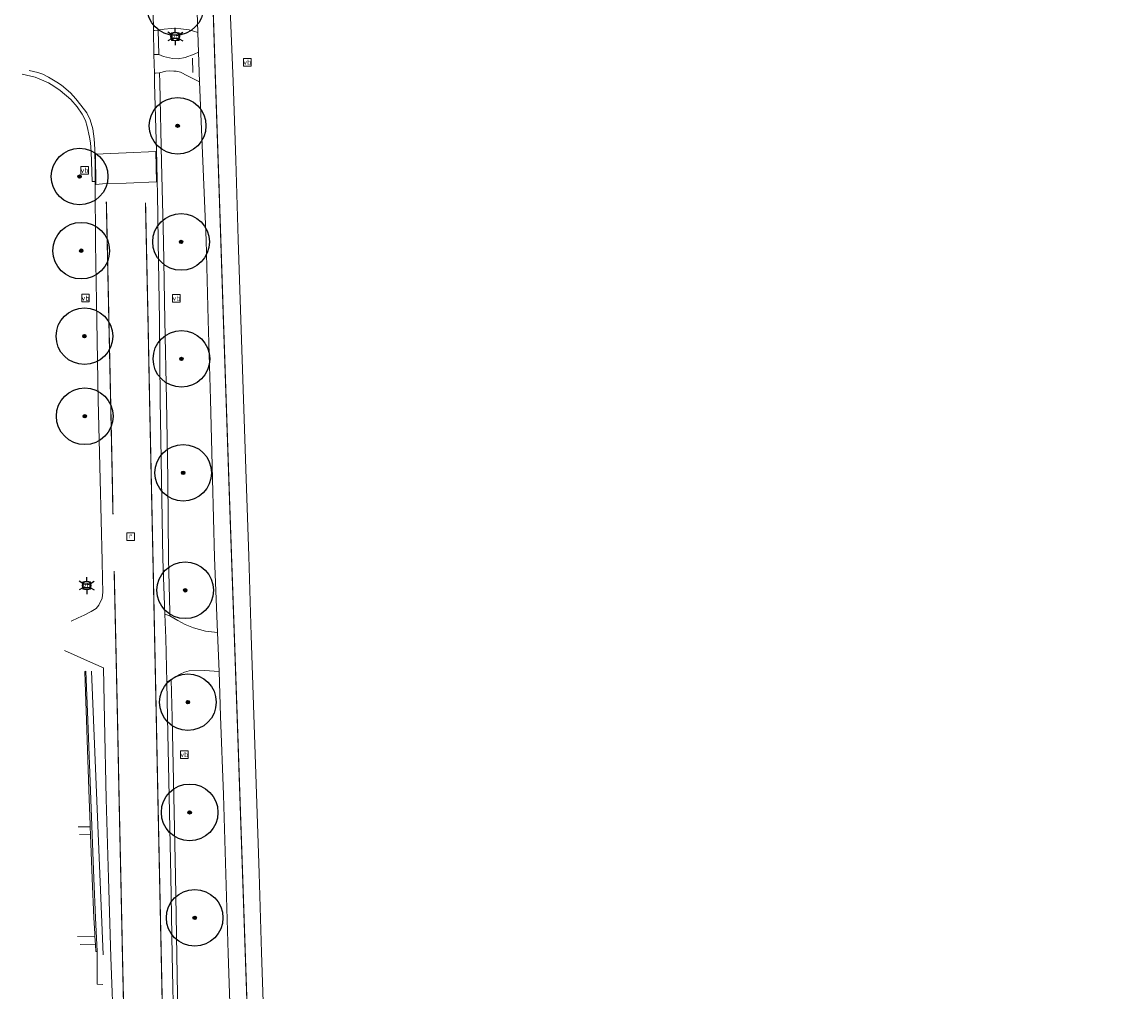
# Model space of a CAD drawing. Header units: metres. Extents: x 158617 to 160793, y 403981 to 406120.
# Tile 3 of 36: x 158652 to 158749, y 404121 to 404206. Entities that reach past the tile are written whole.
import ezdxf
from ezdxf.enums import TextEntityAlignment as Align

# ---------------------------------------------------------------- set-up
doc = ezdxf.new("R2010")
doc.units = ezdxf.units.M
doc.linetypes.add('VW-11_STREEP', pattern=[2, 1, -1])
doc.linetypes.add('VW-30270_STREEP', pattern=[3, 0.3, -2.7])
doc.layers.get('0').update_dxf_attribs({"color": 151})
for name, color, linetype, lineweight in [('B-WE-GR-BOOM-S', 90, 'Continuous', 25), ('B-WE-IE-MEUBILAIR_WEGMEUBILAIR_LICHTMAST-S', 7, 'Continuous', 25), ('B-WE-IE-MEUBILAIR_WEGMEUBILAIR_VERKEERSBORD-S', 7, 'Continuous', 25), ('B-WE-RI-GWA_RIOOLPUT-S', 30, 'Continuous', 25), ('B-WE-VH-DREMPEL-O', 30, 'Continuous', 18), ('B-WE-VH-GOOT-O', 170, 'Continuous', 18), ('B-WE-VH-KANTOPSLUITING_ACHTERKANTBAND-O', 50, 'Continuous', 18), ('B-WE-VH-KANTVERHARDING-O', 60, 'Continuous', 18), ('B-WE-VH-MATERIAALGRENS-O', 7, 'Continuous', 18), ('B-WE-VH-VERHARDING_ASFALT-O', 252, 'Continuous', 18), ('B-WE-VW-MARKERING_DWARS_DRIEHOEK-G', 7, 'VW-HAAIETAND50-L-B', 18), ('B-WE-VW-MARKERING_LANGS_STREEP_11_010-G', 7, 'VW-11_STREEP', 13), ('B-WE-VW-MARKERING_LANGS_STREEP_30270_010-G', 7, 'VW-30270_STREEP', 13)]:
    doc.layers.add(name, color=color, linetype=linetype, lineweight=lineweight)
doc.styles.add('NLCS-ISO', font='NLCS-ISO.TTF')
doc.linetypes.add('VW-HAAIETAND50-L-B', pattern='A,0,-0.5,[138,NLCS.SHX,S=1,R=0,X=-0.625,Y=-0.25],-0.5', length=1)

# ---------------------------------------------------------------- blocks, each defined once
blk = doc.blocks.new('SRI-PUT_INSPECTIEPUT_RIOOLPUT-SO')
at = {"color": 0, "linetype": 'ByBlock', "lineweight": 18}
blk.add_lwpolyline([(-1.12, -1.12), (1.12, -1.12), (1.12, 1.12), (-1.12, 1.12)], close=True, dxfattribs=at)
at = {"color": 0, "linetype": 'ByBlock', "lineweight": 18, "style": 'NLCS-ISO'}
blk.add_text('r', height=1.5, dxfattribs=at).set_placement((0, 0.28), align=Align.MIDDLE_CENTER)
blk = doc.blocks.new('B-SIE-WEG_LICHTMAST-SO')
at = {"ltscale": 0.1}
for p, q in [((-1.1, 0.63), (-2.19, 1.27)), ((0, 1.27), (0, 2.53)), ((1.1, 0.63), (2.19, 1.27)), ((-1.1, -0.63), (-2.19, -1.27)), ((0, -1.27), (0, -2.53)), ((1.1, -0.63), (2.19, -1.27))]:
    blk.add_line(p, q, dxfattribs=at)
at = {"flags": 128}
for points in [[(-1.16, 0.5), (1.16, 0.5)], [(-1.16, -0.5), (1.16, -0.5)]]:
    blk.add_lwpolyline(points, dxfattribs=at)
at = {"ltscale": 0.1}
blk.add_circle((0, 0), 1.27, dxfattribs=at)
at = {"style": 'NLCS-ISO'}
blk.add_attdef('TYPE', text='', height=1.8, dxfattribs=at).set_placement((0, 2.53), align=Align.BOTTOM_CENTER)
blk = doc.blocks.new('SIE-WEG_VERKEERSBORD-SO')
at = {"color": 0, "linetype": 'ByBlock', "lineweight": 18}
blk.add_lwpolyline([(-1.125, -1.125), (1.125, -1.125), (1.125, 1.125), (-1.125, 1.125)], close=True, dxfattribs=at)
at = {"color": 0, "linetype": 'ByBlock', "lineweight": 18, "style": 'NLCS-ISO'}
blk.add_text('vb', height=1.5, dxfattribs=at).set_placement((0, 0), align=Align.MIDDLE_CENTER)
blk = doc.blocks.new('SGR-BOOM_01-flat-150')
at = {"layer": 'B-WE-GR-BOOM-S', "ltscale": 0.1}
h = blk.add_hatch(color=256, dxfattribs=at)
edge = h.paths.add_edge_path()
edge.add_arc((0, 0), 0.15, 0, 360)
at = {"layer": 'B-WE-GR-BOOM-S'}
for radius in [2.5, 0.045]:
    blk.add_circle((0, 0), radius, dxfattribs=at)
at = {"layer": 'B-WE-GR-BOOM-S', "ltscale": 0.1}
blk.add_circle((0, 0), 0.15, dxfattribs=at)
blk = doc.blocks.new('SGR-BOOM_01-flat-151')
at = {"layer": 'B-WE-GR-BOOM-S', "ltscale": 0.1}
h = blk.add_hatch(color=256, dxfattribs=at)
edge = h.paths.add_edge_path()
edge.add_arc((0, 0), 0.15, 0, 360)
at = {"layer": 'B-WE-GR-BOOM-S'}
for radius in [2.5, 0.045]:
    blk.add_circle((0, 0), radius, dxfattribs=at)
at = {"layer": 'B-WE-GR-BOOM-S', "ltscale": 0.1}
blk.add_circle((0, 0), 0.15, dxfattribs=at)
blk = doc.blocks.new('SGR-BOOM_01-flat-152')
at = {"layer": 'B-WE-GR-BOOM-S', "ltscale": 0.1}
h = blk.add_hatch(color=256, dxfattribs=at)
edge = h.paths.add_edge_path()
edge.add_arc((0, 0), 0.15, 0, 360)
at = {"layer": 'B-WE-GR-BOOM-S'}
for radius in [2.5, 0.045]:
    blk.add_circle((0, 0), radius, dxfattribs=at)
at = {"layer": 'B-WE-GR-BOOM-S', "ltscale": 0.1}
blk.add_circle((0, 0), 0.15, dxfattribs=at)
blk = doc.blocks.new('SGR-BOOM_01-flat-153')
at = {"layer": 'B-WE-GR-BOOM-S', "ltscale": 0.1}
h = blk.add_hatch(color=256, dxfattribs=at)
edge = h.paths.add_edge_path()
edge.add_arc((0, 0), 0.15, 0, 360)
at = {"layer": 'B-WE-GR-BOOM-S'}
for radius in [2.5, 0.045]:
    blk.add_circle((0, 0), radius, dxfattribs=at)
at = {"layer": 'B-WE-GR-BOOM-S', "ltscale": 0.1}
blk.add_circle((0, 0), 0.15, dxfattribs=at)
blk = doc.blocks.new('SGR-BOOM_01-flat-154')
at = {"layer": 'B-WE-GR-BOOM-S', "ltscale": 0.1}
h = blk.add_hatch(color=256, dxfattribs=at)
edge = h.paths.add_edge_path()
edge.add_arc((0, 0), 0.15, 0, 360)
at = {"layer": 'B-WE-GR-BOOM-S'}
for radius in [2.5, 0.045]:
    blk.add_circle((0, 0), radius, dxfattribs=at)
at = {"layer": 'B-WE-GR-BOOM-S', "ltscale": 0.1}
blk.add_circle((0, 0), 0.15, dxfattribs=at)
blk = doc.blocks.new('SGR-BOOM_01-flat-155')
at = {"layer": 'B-WE-GR-BOOM-S', "ltscale": 0.1}
h = blk.add_hatch(color=256, dxfattribs=at)
edge = h.paths.add_edge_path()
edge.add_arc((0, 0), 0.15, 0, 360)
at = {"layer": 'B-WE-GR-BOOM-S'}
for radius in [2.5, 0.045]:
    blk.add_circle((0, 0), radius, dxfattribs=at)
at = {"layer": 'B-WE-GR-BOOM-S', "ltscale": 0.1}
blk.add_circle((0, 0), 0.15, dxfattribs=at)
blk = doc.blocks.new('SGR-BOOM_01-flat-156')
at = {"layer": 'B-WE-GR-BOOM-S', "ltscale": 0.1}
h = blk.add_hatch(color=256, dxfattribs=at)
edge = h.paths.add_edge_path()
edge.add_arc((0, 0), 0.15, 0, 360)
at = {"layer": 'B-WE-GR-BOOM-S'}
for radius in [2.5, 0.045]:
    blk.add_circle((0, 0), radius, dxfattribs=at)
at = {"layer": 'B-WE-GR-BOOM-S', "ltscale": 0.1}
blk.add_circle((0, 0), 0.15, dxfattribs=at)
blk = doc.blocks.new('SGR-BOOM_01-flat-157')
at = {"layer": 'B-WE-GR-BOOM-S', "ltscale": 0.1}
h = blk.add_hatch(color=256, dxfattribs=at)
edge = h.paths.add_edge_path()
edge.add_arc((0, 0), 0.15, 0, 360)
at = {"layer": 'B-WE-GR-BOOM-S'}
for radius in [2.5, 0.045]:
    blk.add_circle((0, 0), radius, dxfattribs=at)
at = {"layer": 'B-WE-GR-BOOM-S', "ltscale": 0.1}
blk.add_circle((0, 0), 0.15, dxfattribs=at)
blk = doc.blocks.new('SGR-BOOM_01-flat-158')
at = {"layer": 'B-WE-GR-BOOM-S', "ltscale": 0.1}
h = blk.add_hatch(color=256, dxfattribs=at)
edge = h.paths.add_edge_path()
edge.add_arc((0, 0), 0.15, 0, 360)
at = {"layer": 'B-WE-GR-BOOM-S'}
for radius in [2.5, 0.045]:
    blk.add_circle((0, 0), radius, dxfattribs=at)
at = {"layer": 'B-WE-GR-BOOM-S', "ltscale": 0.1}
blk.add_circle((0, 0), 0.15, dxfattribs=at)
blk = doc.blocks.new('SGR-BOOM_01-flat-159')
at = {"layer": 'B-WE-GR-BOOM-S', "ltscale": 0.1}
h = blk.add_hatch(color=256, dxfattribs=at)
edge = h.paths.add_edge_path()
edge.add_arc((0, 0), 0.15, 0, 360)
at = {"layer": 'B-WE-GR-BOOM-S'}
for radius in [2.5, 0.045]:
    blk.add_circle((0, 0), radius, dxfattribs=at)
at = {"layer": 'B-WE-GR-BOOM-S', "ltscale": 0.1}
blk.add_circle((0, 0), 0.15, dxfattribs=at)
blk = doc.blocks.new('SGR-BOOM_01-flat-160')
at = {"layer": 'B-WE-GR-BOOM-S', "ltscale": 0.1}
h = blk.add_hatch(color=256, dxfattribs=at)
edge = h.paths.add_edge_path()
edge.add_arc((0, 0), 0.15, 0, 360)
at = {"layer": 'B-WE-GR-BOOM-S'}
for radius in [2.5, 0.045]:
    blk.add_circle((0, 0), radius, dxfattribs=at)
at = {"layer": 'B-WE-GR-BOOM-S', "ltscale": 0.1}
blk.add_circle((0, 0), 0.15, dxfattribs=at)
blk = doc.blocks.new('SGR-BOOM_01-flat-161')
at = {"layer": 'B-WE-GR-BOOM-S', "ltscale": 0.1}
h = blk.add_hatch(color=256, dxfattribs=at)
edge = h.paths.add_edge_path()
edge.add_arc((0, 0), 0.15, 0, 360)
at = {"layer": 'B-WE-GR-BOOM-S'}
for radius in [2.5, 0.045]:
    blk.add_circle((0, 0), radius, dxfattribs=at)
at = {"layer": 'B-WE-GR-BOOM-S', "ltscale": 0.1}
blk.add_circle((0, 0), 0.15, dxfattribs=at)
blk = doc.blocks.new('SGR-BOOM_01-flat-162')
at = {"layer": 'B-WE-GR-BOOM-S', "ltscale": 0.1}
h = blk.add_hatch(color=256, dxfattribs=at)
edge = h.paths.add_edge_path()
edge.add_arc((0, 0), 0.15, 0, 360)
at = {"layer": 'B-WE-GR-BOOM-S'}
for radius in [2.5, 0.045]:
    blk.add_circle((0, 0), radius, dxfattribs=at)
at = {"layer": 'B-WE-GR-BOOM-S', "ltscale": 0.1}
blk.add_circle((0, 0), 0.15, dxfattribs=at)

msp = doc.modelspace()

# ---------------------------------------------------------------- linework, layer by layer
at = {"layer": 'B-WE-VH-DREMPEL-O'}
msp.add_lwpolyline([(158663.567, 404192.344), (158660.892, 404192.237), (158658.807, 404192.154), (158658.232, 404192.11), (158658.194, 404194.782), (158660.901, 404194.902), (158663.507, 404195.008), (158663.567, 404192.344)], dxfattribs=at)
at = {"layer": 'B-WE-VH-GOOT-O'}
msp.add_lwpolyline([(158657.851, 404149.16), (158658.858, 404124.114)], dxfattribs=at)
at = {"layer": 'B-WE-VH-KANTOPSLUITING_ACHTERKANTBAND-O'}
msp.add_lwpolyline([(158657.352, 404149.14), (158657.241, 404149.132), (158657.27, 404148.169), (158657.391, 404144.821), (158657.638, 404137.839), (158657.722, 404135.62), (158657.73, 404135.42), (158657.757, 404134.706), (158657.904, 404130.842), (158658.059, 404127.364), (158658.133, 404126), (158658.147, 404125.747), (158658.19, 404124.992), (158658.224, 404124.402), (158658.347, 404124.408)], dxfattribs=at)
at = {"layer": 'B-WE-VH-KANTVERHARDING-O'}
for points in [[(158663.738, 404205.729), (158664.262, 404205.82), (158664.879, 404205.867), (158665.731, 404205.846), (158666.459, 404205.745), (158667.234, 404205.528)], [(158663.738, 404205.729), (158663.799, 404203.569)], [(158663.799, 404203.569), (158664.204, 404203.416), (158665.002, 404203.231), (158665.503, 404203.207), (158666.106, 404203.303), (158666.889, 404203.616), (158667.294, 404203.778)], [(158658.167, 404192.364), (158657.902, 404192.377), (158657.823, 404194.991), (158657.743, 404195.791), (158657.661, 404196.29), (158657.47, 404197.215), (158657.305, 404197.741), (158657.008, 404198.315), (158656.584, 404198.973), (158656.011, 404199.616), (158655.061, 404200.413), (158654.522, 404200.782), (158654.034, 404201.072), (158652.859, 404201.586), (158651.713, 404201.846)], [(158663.844, 404201.953), (158664.393, 404202.123), (158664.697, 404202.134), (158665.116, 404202.123), (158665.324, 404202.098), (158665.705, 404202.006), (158666.307, 404201.704), (158667.384, 404201.164)], [(158663.844, 404201.953), (158663.868, 404201.085), (158664.023, 404194.078), (158664.196, 404187.073), (158664.309, 404180.109), (158664.457, 404173.112), (158664.579, 404166.111), (158664.648, 404159.079), (158664.755, 404154.357), (158664.763, 404154.019)], [(158668.971, 404152.55), (158667.915, 404152.667), (158666.855, 404152.979), (158666.111, 404153.263), (158665.461, 404153.625), (158664.763, 404154.019)], [(158657.352, 404149.14), (158657.528, 404144.824), (158657.779, 404137.834), (158658.033, 404130.848), (158658.2, 404127.364), (158658.347, 404124.408)], [(158669.113, 404149.133), (158667.826, 404149.207), (158666.459, 404149.173), (158666.058, 404149.053), (158665.659, 404148.891), (158665.289, 404148.665), (158664.878, 404148.411)], [(158664.878, 404148.411), (158664.966, 404145.064), (158665.123, 404138.081), (158665.254, 404131.085), (158665.375, 404124.075), (158665.499, 404117.078), (158665.648, 404110.084), (158665.788, 404103.09), (158665.942, 404096.094), (158665.974, 404093.223), (158666.697, 404093.188), (158667.264, 404091.034), (158667.701, 404089.148), (158668.058, 404086.914), (158668.093, 404085.591), (158668.184, 404082.148), (158668.174, 404078.654), (158668.089, 404075.165), (158667.852, 404072.332), (158667.642, 404070.349), (158667.428, 404068.726), (158667.145, 404066.578), (158666.874, 404064.619), (158666.518, 404062.046)], [(158657.73, 404135.42), (158656.654, 404135.418)], [(158657.757, 404134.706), (158656.796, 404134.723)], [(158658.147, 404125.747), (158656.596, 404125.739)], [(158658.19, 404124.992), (158656.828, 404125.026)], [(158658.343, 404124.487), (158658.343, 404123.852), (158658.343, 404121.515), (158658.835, 404121.5)]]:
    msp.add_lwpolyline(points, dxfattribs=at)
at = {"layer": 'B-WE-VH-MATERIAALGRENS-O'}
for points in [[(158663.738, 404205.729), (158663.414, 404205.703), (158663.312, 404205.695)], [(158663.358, 404203.576), (158663.535, 404203.573), (158663.799, 404203.569)], [(158663.394, 404201.923), (158663.491, 404201.93), (158663.844, 404201.953)], [(158664.763, 404154.019), (158664.312, 404154.193)], [(158664.878, 404148.411), (158664.48, 404148.164)]]:
    msp.add_lwpolyline(points, dxfattribs=at)
at = {"layer": 'B-WE-VH-VERHARDING_ASFALT-O'}
for points in [[(158670.13, 404117.228), (158669.899, 404124.226), (158669.691, 404131.234), (158669.48, 404138.227), (158669.24, 404145.186), (158669.113, 404149.133), (158668.971, 404152.55), (158668.711, 404159.196), (158668.515, 404166.12), (158668.351, 404173.135), (158668.149, 404180.129), (158667.952, 404187.18), (158667.668, 404194.174), (158667.384, 404201.164), (158667.294, 404203.778), (158667.234, 404205.528), (158667.142, 404208.192)], [(158670.047, 404208.243), (158670.345, 404201.239), (158670.582, 404194.249), (158670.787, 404187.247), (158671.014, 404180.147), (158671.249, 404173.146), (158671.483, 404166.135), (158671.718, 404159.292), (158671.943, 404152.303), (158672.174, 404145.29), (158672.408, 404138.317), (158672.637, 404131.323), (158672.846, 404124.311), (158673.074, 404117.33)], [(158663.278, 404207.244), (158663.312, 404205.695), (158663.358, 404203.576), (158663.394, 404201.923), (158663.413, 404201.06), (158663.582, 404195.011), (158663.608, 404194.06), (158663.638, 404192.347), (158663.656, 404191.348), (158663.732, 404187.062), (158663.841, 404180.1), (158663.904, 404173.112), (158664.015, 404166.098), (158664.125, 404159.055), (158664.312, 404154.193), (158664.394, 404152.072), (158664.48, 404148.164), (158664.548, 404145.051), (158664.691, 404138.072), (158664.833, 404131.061), (158664.964, 404124.068), (158665.113, 404117.07)], [(158652.332, 404202.16), (158653.108, 404201.98), (158653.547, 404201.838), (158654.044, 404201.592), (158654.788, 404201.15), (158655.2, 404200.863), (158655.982, 404200.189), (158656.467, 404199.656), (158656.91, 404199.121), (158657.427, 404198.428), (158657.712, 404197.817), (158657.951, 404197.022), (158658.08, 404196.137), (158658.145, 404195.231), (158658.149, 404194.79), (158658.156, 404193.917), (158658.167, 404192.364), (158658.168, 404192.128), (158658.205, 404186.91), (158658.303, 404180.067), (158658.442, 404173.075), (158658.617, 404166.063), (158658.797, 404158.874), (158658.826, 404157.293), (158658.848, 404156.111), (158658.785, 404155.578), (158658.502, 404154.973), (158658.248, 404154.689), (158657.814, 404154.412), (158657.196, 404154.08), (158656.671, 404153.842), (158656.044, 404153.558)], [(158659.804, 404116.895), (158659.547, 404123.891), (158659.335, 404130.887), (158659.146, 404137.891), (158658.992, 404144.875), (158658.903, 404149.437), (158658.007, 404149.835), (158655.461, 404150.966)]]:
    msp.add_lwpolyline(points, dxfattribs=at)
at = {"layer": 'B-WE-VW-MARKERING_DWARS_DRIEHOEK-G', "ltscale": 0.667, "flags": 128}
msp.add_lwpolyline([(158666.784, 404201.983), (158666.746, 404203.258)], dxfattribs=at)
at = {"layer": 'B-WE-VW-MARKERING_LANGS_STREEP_11_010-G', "const_width": 0.1, "flags": 128}
for points in [[(158659.735, 404163.003), (158659.676, 404166.195), (158659.53, 404173.074), (158659.377, 404180.075), (158659.231, 404186.942), (158659.152, 404190.584)], [(158662.609, 404190.494), (158662.682, 404187.039), (158662.831, 404180.097), (158662.968, 404173.107), (158663.118, 404166.093), (158663.269, 404159.016), (158663.415, 404152.029), (158663.561, 404145.017), (158663.701, 404138.038), (158663.849, 404131.036), (158663.998, 404124.038), (158664.144, 404117.032), (158664.286, 404110.048), (158664.431, 404103.052), (158664.571, 404096.055), (158664.713, 404089.061), (158664.776, 404085.572), (158664.82, 404082.12), (158664.819, 404079.658), (158664.78, 404077.473), (158664.679, 404075.117), (158664.518, 404072.985), (158664.342, 404071.039), (158664.125, 404069.241), (158663.897, 404067.456), (158663.607, 404065.628), (158663.441, 404064.696), (158663.244, 404063.642), (158662.85, 404061.688), (158662.491, 404060.193), (158662, 404058.233), (158661.316, 404055.829), (158660.745, 404053.981), (158660.278, 404052.495), (158659.775, 404050.941), (158659.483, 404050.079), (158658.865, 404048.257)], [(158654.777, 404050.381), (158655.497, 404052.03), (158656.159, 404053.624), (158656.825, 404055.335), (158657.424, 404057.04), (158658.063, 404059.051), (158658.64, 404060.941), (158659.062, 404062.427), (158659.573, 404064.428), (158659.966, 404066.091), (158660.402, 404068.246), (158660.677, 404069.838), (158660.975, 404071.957), (158661.1, 404073.199), (158661.274, 404075.096), (158661.398, 404077.85), (158661.436, 404079.975), (158661.448, 404082.091), (158661.405, 404085.774), (158661.356, 404088.982), (158661.203, 404095.963), (158661.049, 404102.96), (158660.892, 404109.964), (158660.733, 404116.923), (158660.578, 404123.916), (158660.431, 404130.921), (158660.277, 404137.929), (158660.137, 404144.907), (158659.987, 404151.673), (158659.844, 404157.995)]]:
    msp.add_lwpolyline(points, dxfattribs=at)
at = {"layer": 'B-WE-VW-MARKERING_LANGS_STREEP_30270_010-G', "const_width": 0.1, "flags": 128}
msp.add_lwpolyline([(158671.902, 404066.732), (158672.2, 404069.744), (158672.344, 404071.666), (158672.579, 404075.205), (158672.628, 404077.306), (158672.649, 404079.157), (158672.692, 404082.2), (158672.66, 404085.78), (158672.591, 404089.255), (158672.383, 404096.256), (158672.142, 404103.252), (158671.891, 404110.251), (158671.655, 404117.27), (158671.413, 404124.285), (158671.176, 404131.276), (158670.935, 404138.273), (158670.696, 404145.245), (158670.45, 404152.268), (158670.202, 404159.255), (158669.962, 404166.132), (158669.724, 404173.141), (158669.486, 404180.147), (158669.255, 404187.219), (158669.02, 404194.214), (158668.786, 404201.199), (158668.559, 404208.202), (158668.343, 404215.197), (158668.147, 404222.195), (158668.127, 404225.593), (158668.218, 404229.074), (158668.369, 404231.081), (158668.642, 404233.217), (158669.016, 404235.538), (158669.424, 404237.729), (158669.925, 404240.083), (158670.467, 404242.287), (158671.027, 404244.3), (158671.62, 404246.167), (158672.397, 404248.413), (158673.117, 404250.41), (158674.027, 404252.403), (158675.1, 404254.375), (158675.81, 404255.574), (158676.674, 404256.765), (158677.822, 404258.194), (158678.833, 404259.297), (158680.505, 404260.933), (158681.969, 404262.262), (158683.533, 404263.533), (158684.935, 404264.623), (158686.701, 404265.885), (158688.696, 404267.266), (158691.847, 404269.252), (158694.355, 404270.724), (158696.082, 404271.673), (158698.482, 404272.953), (158700.491, 404273.984), (158704.454, 404275.903), (158706.744, 404277.013), (158713.031, 404280.057), (158719.346, 404283.111), (158725.663, 404286.166), (158731.949, 404289.206), (158738.272, 404292.27), (158744.532, 404295.301), (158747.652, 404296.808), (158750.861, 404298.359), (158757.168, 404301.408), (158763.46, 404304.453), (158769.728, 404307.487), (158776.046, 404310.541), (158782.371, 404313.598), (158788.628, 404316.628), (158794.937, 404319.689), (158800.969, 404322.603), (158807.253, 404325.646), (158813.57, 404328.7), (158819.885, 404331.762), (158826.17, 404334.797), (158832.453, 404337.835), (158838.749, 404340.873), (158845.078, 404343.921), (158848.626, 404345.601), (158851.13, 404346.751), (158853.182, 404347.661), (158855.357, 404348.588), (158857.571, 404349.503), (158859.637, 404350.324), (158861.509, 404351.024), (158864.12, 404351.987), (158866.07, 404352.675), (158868.165, 404353.396), (158870.714, 404354.247), (158872.625, 404354.852), (158874.902, 404355.548), (158877.084, 404356.207), (158879.465, 404356.885), (158881.732, 404357.494), (158883.838, 404358.041), (158885.771, 404358.514), (158887.454, 404358.889), (158890.674, 404359.583), (158897.414, 404360.996), (158904.272, 404362.428), (158911.18, 404363.867), (158918.032, 404365.287), (158924.843, 404366.71), (158931.693, 404368.137), (158938.552, 404369.561), (158945.349, 404370.977), (158952.19, 404372.39), (158959.07, 404373.794), (158962.826, 404374.505), (158965.881, 404374.992), (158968.419, 404375.274), (158970.728, 404375.467), (158972.728, 404375.602), (158974.74, 404375.683), (158977.027, 404375.726), (158979.158, 404375.723), (158980.969, 404375.682), (158983.273, 404375.582), (158985.932, 404375.4), (158987.507, 404375.251), (158989.405, 404375.037), (158991.076, 404374.817), (158992.769, 404374.556), (158994.033, 404374.339), (158995.264, 404374.089), (158997.436, 404373.616), (158999.406, 404373.138), (159000.977, 404372.739), (159003.439, 404372.06), (159005.961, 404371.325), (159009.324, 404370.265), (159012.523, 404369.232), (159019.194, 404367.051), (159025.731, 404364.897), (159032.371, 404362.716), (159039.059, 404360.511), (159045.677, 404358.331), (159052.351, 404356.133), (159059.027, 404353.942), (159065.677, 404351.762), (159072.306, 404349.592), (159078.975, 404347.398), (159085.627, 404345.22), (159092.277, 404343.041), (159098.934, 404340.855), (159105.567, 404338.66), (159108.635, 404337.618), (159111.587, 404336.652), (159115.325, 404335.431), (159121.971, 404333.25), (159128.585, 404331.066), (159132.431, 404329.8), (159135.259, 404328.87), (159138.229, 404327.89), (159141.906, 404326.677), (159145.686, 404325.445), (159148.734, 404324.478), (159150.878, 404323.826), (159153.048, 404323.214), (159154.469, 404322.823), (159156.085, 404322.428), (159158.061, 404322.027), (159159.746, 404321.721), (159161.393, 404321.458), (159163.009, 404321.307), (159164.997, 404321.228), (159166.795, 404321.214), (159168.329, 404321.275), (159169.409, 404321.348), (159170.618, 404321.456), (159172.149, 404321.628), (159174.01, 404321.906), (159175.826, 404322.203), (159177.936, 404322.613), (159180.011, 404323.082), (159182.08, 404323.583), (159183.621, 404323.986), (159185.222, 404324.41), (159187.369, 404325.032), (159190.075, 404325.853), (159192.007, 404326.451), (159198.756, 404328.512), (159205.466, 404330.563), (159212.093, 404332.582), (159218.792, 404334.627), (159222.995, 404335.932), (159225.727, 404336.803), (159227.561, 404337.415), (159229.304, 404338.02), (159232.565, 404339.179), (159234.736, 404340.017), (159236.97, 404340.898), (159239.088, 404341.782), (159241.729, 404342.919), (159243.816, 404343.848), (159245.491, 404344.605), (159248.767, 404346.164), (159251.894, 404347.707), (159254.095, 404348.842), (159256.013, 404349.84), (159256.982, 404350.376), (159258.043, 404351.009), (159258.869, 404351.551), (159259.629, 404352.065), (159260.547, 404352.748), (159261.366, 404353.447), (159263.659, 404355.406), (159265.719, 404356.903), (159267.53, 404358.073), (159269.669, 404359.328), (159271.497, 404360.357), (159272.868, 404361.111), (159275.82, 404362.686), (159278.82, 404364.219), (159282.085, 404365.831), (159288.389, 404368.946), (159294.521, 404372.049), (159300.697, 404375.246), (159306.979, 404378.442), (159308.29, 404379.114), (159313.213, 404381.643), (159315.618, 404382.901), (159317.499, 404383.873), (159319.397, 404384.826), (159320.793, 404385.517), (159322.538, 404386.336), (159324.78, 404387.332), (159328.254, 404388.767), (159332.294, 404390.417), (159338.815, 404393.091), (159345.657, 404395.833), (159348.981, 404397.174), (159350.736, 404397.891), (159352.177, 404398.519), (159353.243, 404398.996), (159354.555, 404399.595), (159356, 404400.336), (159357.263, 404401.056), (159358.525, 404401.821), (159359.728, 404402.595), (159361.31, 404403.704), (159362.781, 404404.831), (159364.847, 404406.522), (159365.571, 404407.187), (159366.268, 404407.852), (159367.558, 404409.162), (159369.834, 404411.512), (159374.817, 404416.707), (159379.638, 404421.719), (159384.552, 404426.834), (159387.782, 404430.197), (159389.388, 404431.869), (159394.213, 404436.895), (159399.045, 404441.926), (159404.019, 404447.101), (159408.948, 404452.264), (159413.474, 404456.988), (159418.14, 404461.921), (159424.316, 404468.545), (159427.457, 404471.961), (159431.478, 404476.392), (159433.694, 404478.84), (159436.077, 404481.507), (159438.303, 404484.017), (159440.242, 404486.227), (159442.14, 404488.404), (159443.884, 404490.434), (159446.343, 404493.31), (159448.668, 404496.036), (159450.186, 404497.829), (159451.491, 404499.382), (159452.828, 404500.97), (159454.643, 404503.174), (159455.647, 404504.401), (159456.9, 404505.927), (159459.163, 404508.653), (159461.638, 404511.639), (159463.962, 404514.443), (159466.647, 404517.676), (159470.892, 404522.791), (159473.869, 404526.381), (159477.067, 404530.263), (159479.912, 404533.701), (159483.322, 404537.814), (159486.03, 404541.086), (159489.043, 404544.73), (159491.805, 404548.07), (159495.012, 404551.952), (159497.894, 404555.421), (159501.418, 404559.665), (159503.622, 404562.312), (159505.192, 404564.201), (159507.321, 404566.762), (159509.509, 404569.425), (159512.716, 404573.349), (159515.223, 404576.465), (159517, 404578.702), (159518.833, 404581.033), (159521.645, 404584.676), (159523.804, 404587.517), (159527.154, 404592.025), (159529.959, 404595.873), (159531.995, 404598.713), (159534.75, 404602.614), (159536.097, 404604.548), (159537.835, 404607.052), (159539.683, 404609.765), (159541.697, 404612.713), (159543.723, 404615.721), (159545.199, 404617.985), (159547.403, 404621.375), (159548.719, 404623.438), (159550.954, 404626.988), (159552.048, 404628.745), (159553.428, 404630.961), (159555.45, 404634.242), (159557.268, 404637.239), (159559.005, 404640.165), (159560.588, 404642.863), (159562.2, 404645.646), (159563.015, 404647.077), (159563.948, 404648.721), (159565.509, 404651.492), (159567.321, 404654.754), (159569.796, 404659.277), (159572.358, 404663.999), (159575.501, 404669.799), (159578.744, 404675.803), (159580.427, 404678.944), (159581.722, 404681.365), (159583.496, 404684.667), (159585.742, 404688.841), (159588.155, 404693.305), (159590.447, 404697.553), (159593.407, 404703.04), (159596.143, 404708.12), (159597.742, 404711.089), (159599.407, 404714.178), (159602.724, 404720.324), (159604.347, 404723.329), (159605.759, 404725.956), (159607.176, 404728.583), (159608.318, 404730.704), (159610.168, 404734.143), (159611.479, 404736.569), (159614.088, 404741.402), (159616.888, 404746.592), (159617.358, 404747.463), (159618.058, 404748.758), (159619.374, 404751.192), (159621.118, 404754.421), (159623.089, 404758.072), (159624.909, 404761.444), (159626.684, 404764.737), (159628.615, 404768.292), (159630.189, 404771.191), (159632.444, 404775.234), (159633.8, 404777.62), (159635.658, 404780.866), (159637.513, 404784.015), (159639.227, 404786.898), (159642.224, 404791.921), (159643.897, 404794.664), (159646.374, 404798.663), (159648, 404801.225), (159649.315, 404803.253), (159650.301, 404804.879), (159653.421, 404809.67), (159654.047, 404810.621), (159655.842, 404813.345), (159658.174, 404816.893), (159660.317, 404820.126), (159662.366, 404823.231), (159664.222, 404826.004), (159666.812, 404829.781), (159670.206, 404834.68), (159672.061, 404837.306), (159673.207, 404838.919), (159675.007, 404841.423), (159677.275, 404844.563), (159679.467, 404847.564), (159680.934, 404849.535), (159682.461, 404851.581), (159684.316, 404854.049), (159685.677, 404855.869), (159688.557, 404859.681), (159691.732, 404863.883), (159694.545, 404867.58), (159696.991, 404870.795), (159700.08, 404874.792), (159703.644, 404879.35), (159706.518, 404883.006), (159708.977, 404886.097), (159713.672, 404891.953), (159717.301, 404896.32), (159719.364, 404898.78), (159720.762, 404900.445), (159722.65, 404902.661), (159724.587, 404904.907), (159726.812, 404907.463), (159729.358, 404910.304), (159731.416, 404912.566), (159733.893, 404915.229), (159735.737, 404917.155), (159737.364, 404918.763), (159740.051, 404921.318), (159741.284, 404922.452), (159742.989, 404923.979), (159746.064, 404926.727), (159748.976, 404929.31), (159751.516, 404931.561), (159754.747, 404934.437), (159759.557, 404938.702), (159762.427, 404941.258), (159764.15, 404942.793), (159768.122, 404946.306), (159770.82, 404948.706), (159774.398, 404951.85), (159775.548, 404952.843), (159776.517, 404953.653), (159777.477, 404954.451), (159778.355, 404955.082), (159779.134, 404955.569), (159780.129, 404956.075), (159781.141, 404956.578), (159781.847, 404956.882), (159782.777, 404957.256), (159783.72, 404957.588), (159784.694, 404957.923), (159786.019, 404958.384), (159787.156, 404958.806), (159788.251, 404959.23), (159789.249, 404959.677), (159789.984, 404960.074), (159790.593, 404960.418), (159790.707, 404960.489), (159791.051, 404960.705), (159791.527, 404961.003), (159792.259, 404961.537), (159793.018, 404962.131), (159793.729, 404962.749), (159794.381, 404963.374), (159795.251, 404964.264), (159796.122, 404965.163), (159797.049, 404966.2), (159797.774, 404967.036), (159798.495, 404967.906), (159799.003, 404968.594), (159799.376, 404969.237), (159799.641, 404969.852), (159799.774, 404970.173), (159800.045, 404970.889), (159800.266, 404971.552), (159800.459, 404972.201), (159800.685, 404973.081), (159801.38, 404975.812), (159801.84, 404977.404), (159802.328, 404978.881), (159802.694, 404979.8), (159803.162, 404980.796), (159804.058, 404982.522), (159805.522, 404985.288), (159807.338, 404988.691), (159810.613, 404994.852), (159813.915, 405001.021), (159817.23, 405007.221), (159820.522, 405013.395), (159823.81, 405019.543), (159827.096, 405025.699), (159830.387, 405031.868), (159833.702, 405038.07), (159836.992, 405044.224), (159838.661, 405047.344), (159840.287, 405050.383), (159843.63, 405056.632), (159846.926, 405062.799), (159850.22, 405068.954), (159853.525, 405075.133), (159856.823, 405081.304), (159860.117, 405087.466), (159863.434, 405093.675), (159866.709, 405099.806), (159870.022, 405106.001), (159873.352, 405112.237), (159876.647, 405118.396), (159879.937, 405124.545), (159883.225, 405130.691), (159886.52, 405136.858), (159888.273, 405140.141), (159889.806, 405143.011), (159891.559, 405146.294), (159893.13, 405149.235), (159896.389, 405155.338), (159899.699, 405161.54), (159902.992, 405167.706), (159906.287, 405173.885), (159909.588, 405180.07), (159912.898, 405186.269), (159916.166, 405192.42), (159918.163, 405196.203), (159919.422, 405198.653), (159921.098, 405201.967), (159922.646, 405205.067), (159923.867, 405207.539), (159925.706, 405211.359), (159927.185, 405214.448), (159928.723, 405217.675), (159930.112, 405220.648), (159931.682, 405224.033), (159933.148, 405227.231), (159934.577, 405230.393), (159936.032, 405233.674), (159937.417, 405236.796), (159938.954, 405240.277), (159940.291, 405243.328), (159941.685, 405246.585), (159943.023, 405249.785), (159944.288, 405252.922), (159945.623, 405256.309), (159948.167, 405262.815), (159950.735, 405269.396), (159953.29, 405275.924), (159955.84, 405282.44), (159958.38, 405288.946), (159960.938, 405295.497), (159963.484, 405302.033), (159966.016, 405308.55), (159968.562, 405315.095), (159971.246, 405321.963), (159973.688, 405328.262), (159976.23, 405334.782), (159978.788, 405341.303), (159981.319, 405347.819), (159983.87, 405354.373), (159986.413, 405360.886), (159988.945, 405367.413), (159991.474, 405373.951), (159994, 405380.467), (159996.533, 405387.006), (159999.078, 405393.546), (160001.595, 405400.038), (160004.112, 405406.56), (160006.638, 405413.068), (160009.193, 405419.644), (160011.719, 405426.134), (160014.254, 405432.661), (160016.807, 405439.202), (160019.325, 405445.703), (160021.862, 405452.287), (160024.384, 405458.769), (160026.922, 405465.296), (160029.463, 405471.84), (160032.002, 405478.352), (160034.528, 405484.854), (160037.063, 405491.408), (160039.596, 405497.967), (160042.115, 405504.466), (160044.647, 405511.018), (160047.166, 405517.538), (160049.697, 405524.057), (160052.24, 405530.584), (160054.787, 405537.12), (160057.302, 405543.599), (160059.864, 405550.159), (160062.412, 405556.694), (160064.946, 405563.219), (160066.226, 405566.518), (160067.473, 405569.734), (160070.016, 405576.279), (160072.524, 405582.693), (160075.066, 405589.221), (160077.632, 405595.802), (160080.17, 405602.321), (160082.718, 405608.845), (160085.271, 405615.379), (160087.818, 405621.903), (160090.373, 405628.437), (160092.917, 405634.939), (160095.464, 405641.452), (160098.018, 405647.98), (160100.554, 405654.463), (160103.121, 405660.976), (160105.702, 405667.536), (160107.014, 405670.881), (160108.253, 405674.041), (160110.823, 405680.571), (160112.237, 405684.144), (160113.403, 405687.092), (160114.63, 405690.13), (160116.005, 405693.478), (160117.412, 405696.762), (160118.759, 405699.875), (160120.184, 405703.088), (160121.607, 405706.224), (160122.946, 405709.129), (160124.719, 405712.898), (160126.047, 405715.709), (160127.728, 405719.242), (160129.028, 405721.952), (160130.39, 405724.791), (160132.214, 405728.506), (160133.505, 405731.098), (160135.114, 405734.25), (160136.723, 405737.181), (160138.101, 405739.539), (160140.091, 405742.775), (160142.032, 405745.721), (160143.994, 405748.604), (160145.751, 405751.081), (160147.879, 405754.032), (160150.143, 405757.098), (160152.077, 405759.631), (160154.638, 405762.864), (160156.283, 405764.858), (160157.932, 405766.828), (160159.163, 405768.276), (160160.809, 405770.145), (160162.181, 405771.654), (160163.435, 405773.023), (160165.416, 405775.125), (160167.489, 405777.236), (160169.752, 405779.524), (160172.192, 405781.93), (160174.506, 405784.139), (160177.006, 405786.44), (160179.645, 405788.809), (160182.113, 405790.979), (160184.711, 405793.226), (160187.096, 405795.221), (160189.7, 405797.343), (160192.397, 405799.46), (160195.245, 405801.608), (160198.192, 405803.766), (160200.976, 405805.698), (160203.673, 405807.519), (160206.39, 405809.311), (160208.92, 405810.923), (160212.285, 405813), (160218.324, 405816.545), (160224.509, 405820.083), (160230.568, 405823.549), (160236.63, 405827.022), (160242.721, 405830.512), (160248.814, 405834.009), (160254.82, 405837.451), (160260.893, 405840.925), (160266.949, 405844.394), (160273.058, 405847.896), (160279.15, 405851.392), (160285.19, 405854.858), (160291.279, 405858.35), (160297.328, 405861.819), (160303.416, 405865.308), (160309.499, 405868.797), (160315.57, 405872.281), (160321.666, 405875.767), (160327.73, 405879.239), (160333.762, 405882.694), (160339.889, 405886.207), (160345.946, 405889.679), (160351.973, 405893.147), (160358.035, 405896.629), (160364.153, 405900.136), (160370.206, 405903.609), (160373.022, 405905.24), (160376.196, 405907.077), (160379.099, 405908.805), (160382.452, 405910.871), (160385.064, 405912.529), (160388.369, 405914.746), (160391.099, 405916.662), (160394.451, 405919.135), (160397.253, 405921.337), (160399.876, 405923.503), (160402.551, 405925.821), (160405.375, 405928.398), (160407.878, 405930.791), (160410.494, 405933.4), (160412.944, 405935.987), (160415.434, 405938.773), (160417.449, 405941.117), (160420.036, 405944.23), (160422.366, 405947.163), (160424.509, 405950.051), (160426.416, 405952.754), (160428.431, 405955.806), (160430.403, 405958.947), (160432.334, 405962.197), (160433.879, 405964.92), (160435.755, 405968.334), (160437.272, 405971.226), (160439.034, 405974.759), (160440.497, 405977.758), (160442.079, 405981.002), (160445.127, 405987.234), (160448.243, 405993.593), (160451.316, 405999.865), (160454.395, 406006.159), (160457.46, 406012.433), (160460.55, 406018.759), (160463.608, 406025.015), (160466.694, 406031.331), (160469.77, 406037.621), (160472.787, 406043.802), (160475.865, 406050.098), (160478.878, 406056.26), (160482.095, 406062.827), (160485.144, 406069.055), (160488.235, 406075.366), (160489.909, 406078.808), (160490.639, 406080.38), (160491.333, 406081.968), (160492.346, 406084.37), (160493.091, 406086.486), (160493.855, 406088.928), (160494.478, 406091.566), (160494.834, 406093.464), (160495.27, 406096.276), (160495.521, 406098.613), (160495.711, 406100.882), (160495.797, 406103.851), (160495.687, 406106.944), (160495.511, 406109.033), (160495.219, 406111.45), (160494.777, 406113.971), (160494.279, 406116.359), (160493.541, 406119.229)], dxfattribs=at)

# ---------------------------------------------------------------- block references
for name, p in [('SGR-BOOM_01-flat-162', (158665.234, 404207.779)), ('SGR-BOOM_01-flat-161', (158665.445, 404197.287)), ('SGR-BOOM_01-flat-160', (158656.79, 404192.806)), ('SGR-BOOM_01-flat-158', (158656.936, 404186.264)), ('SGR-BOOM_01-flat-159', (158665.748, 404187.034)), ('SGR-BOOM_01-flat-157', (158657.216, 404178.716)), ('SGR-BOOM_01-flat-156', (158665.779, 404176.713)), ('SGR-BOOM_01-flat-155', (158657.242, 404171.648)), ('SGR-BOOM_01-flat-154', (158665.935, 404166.657)), ('SGR-BOOM_01-flat-153', (158666.114, 404156.285)), ('SGR-BOOM_01-flat-152', (158666.352, 404146.41)), ('SGR-BOOM_01-flat-151', (158666.506, 404136.685)), ('SGR-BOOM_01-flat-150', (158666.948, 404127.377))]:
    msp.add_blockref(name, p)
at = {"layer": 'B-WE-IE-MEUBILAIR_WEGMEUBILAIR_LICHTMAST-S', "xscale": 0.3, "yscale": 0.3, "zscale": 0.3}
for p in [(158665.237, 404205.165, 8.241), (158657.415, 404156.698, 8.334)]:
    msp.add_blockref('B-SIE-WEG_LICHTMAST-SO', p, dxfattribs=at)
at = {"layer": 'B-WE-IE-MEUBILAIR_WEGMEUBILAIR_VERKEERSBORD-S', "xscale": 0.3, "yscale": 0.3, "zscale": 0.3}
for p in [(158665.247, 404205.154, 8.241), (158671.591, 404202.894, 7.962), (158657.23, 404193.359, 8.458), (158657.312, 404182.078, 8.432), (158665.339, 404182.069, 8.303), (158657.402, 404156.711, 8.334), (158666.035, 404141.788, 8.323)]:
    msp.add_blockref('SIE-WEG_VERKEERSBORD-SO', p, dxfattribs=at)
at = {"layer": 'B-WE-RI-GWA_RIOOLPUT-S', "xscale": 0.3, "yscale": 0.3, "zscale": 0.3}
msp.add_blockref('SRI-PUT_INSPECTIEPUT_RIOOLPUT-SO', (158661.301, 404161.019), dxfattribs=at)

doc.saveas('drawing.dxf')
